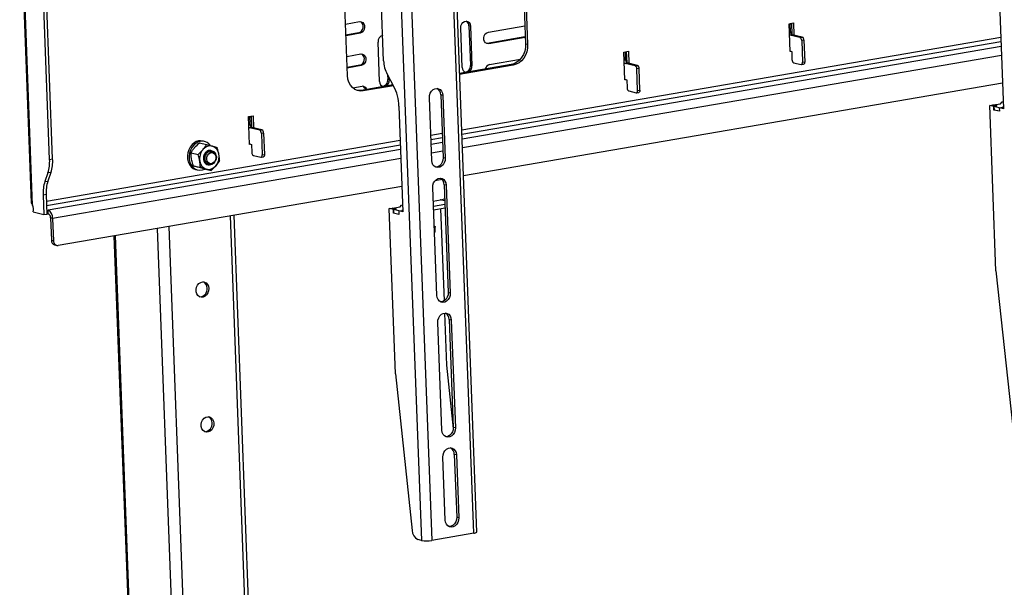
# Model space of a CAD drawing. Header units: millimetres. Extents: x -3222 to 6609, y -2907 to 878.
# Tile 5 of 25: x -2478 to -1941, y -449 to -139. Entities that reach past the tile are written whole.
import ezdxf

# ---------------------------------------------------------------- set-up
doc = ezdxf.new("R2010")
doc.units = ezdxf.units.MM

msp = doc.modelspace()

# ---------------------------------------------------------------- linework, layer by layer
at = {"color": 0, "linetype": 'Continuous', "lineweight": 25}
for p, q in [((-2228.7, -418.51), (-2252, 199.15)), ((-2282.21, 194.49), (-2258.91, -423.16)), ((-2276.64, 194.51), (-2253.34, -423.15)), ((-2230.41, -419.21), (-2253.71, 198.44)), ((-2205.45, -64.15), (-2202.12, -152.39)), ((-2204.3, -64.43), (-2200.98, -152.67)), ((-2478.12, -71.59), (-2471.81, -238.92)), ((-2471.05, -240.3), (-2477.43, -71.04)), ((-2299.26, -169.55), (-2302.59, -81.31)), ((-2279.56, -161.47), (-2282.31, -88.52)), ((-2461.78, -215.31), (-2466.09, -101)), ((-2460.14, -215.03), (-2464.45, -100.72)), ((-1943.57, -130.01), (-1941.39, -187.64)), ((-2300.32, -141.43), (-2292.68, -140.12)), ((-2236.71, -165.09), (-2237.52, -143.52)), ((-2232.2, -142.61), (-2233.06, -142.4)), ((-2233.06, -142.4), (-2232.25, -163.97)), ((-2232.2, -142.61), (-2231.39, -164.18)), ((-2222.39, -145.81), (-2202.5, -142.39)), ((-2058.38, -141.25), (-2055.92, -140.83)), ((-2057.81, -156.45), (-2058.38, -141.25)), ((-2057.58, -145.57), (-2057.75, -141.14)), ((-2057.04, -141.23), (-2057.74, -141.35)), ((-2057.03, -141.58), (-2057.72, -141.7)), ((-2057.05, -141.02), (-2056.82, -147.19)), ((-2055.92, -140.83), (-2055.67, -147.49)), ((-2293.3, -146.29), (-2300.1, -147.45)), ((-2292.44, -146.49), (-2300.08, -147.81)), ((-2292.44, -146.49), (-2293.3, -146.29)), ((-1942.86, -148.79), (-2236.97, -199.31)), ((-2202.53, -148.46), (-2223.01, -151.98)), ((-2202.26, -148.76), (-2222.15, -152.18)), ((-2202.27, -148.4), (-2202.53, -148.46)), ((-2202.27, -148.52), (-2202.53, -148.46)), ((-2058.21, -145.68), (-2057.58, -145.57)), ((-2056.66, -147.25), (-2057.89, -147.46)), ((-2052.4, -148.79), (-2057.89, -147.46)), ((-2051.17, -148.57), (-2056.66, -147.25)), ((-2052.4, -148.79), (-2051.17, -148.57)), ((-2050.25, -150.25), (-2051.48, -150.46)), ((-2050.25, -150.25), (-2049.81, -162.02)), ((-2281.76, -172.83), (-2282.57, -151.26)), ((-1942.77, -151.22), (-2236.88, -201.74)), ((-1942.68, -153.66), (-2236.79, -204.18)), ((-2223.01, -151.98), (-2223.45, -152.01)), ((-2222.15, -152.18), (-2223.01, -151.98)), ((-2200.98, -152.67), (-2202.12, -152.39)), ((-2051.48, -150.46), (-2051.04, -162.23)), ((-2299.66, -159.08), (-2292.01, -157.77)), ((-1942.49, -158.52), (-2236.6, -209.04)), ((-2221.73, -163.46), (-2204.9, -160.57)), ((-2148.48, -156.72), (-2146.02, -156.3)), ((-2147.9, -171.92), (-2148.48, -156.72)), ((-2148.31, -161.16), (-2147.51, -161.02)), ((-2147.51, -161.02), (-2147.68, -156.59)), ((-2147.15, -156.5), (-2146.92, -162.52)), ((-2146.02, -156.3), (-2145.77, -162.9)), ((-2057.81, -156.22), (-2056.93, -156.44)), ((-2057.27, -156.35), (-2057.81, -156.45)), ((-2056.93, -156.44), (-2056.76, -160.85)), ((-2292.63, -163.93), (-2299.43, -165.1)), ((-2291.77, -164.14), (-2299.42, -165.45)), ((-2291.77, -164.14), (-2292.63, -163.93)), ((-2209.94, -163.6), (-2238.13, -168.44)), ((-2208.8, -163.88), (-2238.12, -168.91)), ((-2231.39, -164.18), (-2232.25, -163.97)), ((-2208.8, -163.88), (-2209.94, -163.6)), ((-2146.6, -162.7), (-2147.82, -162.91)), ((-2142.33, -164.23), (-2147.82, -162.91)), ((-2141.1, -164.02), (-2146.6, -162.7)), ((-2142.33, -164.23), (-2141.1, -164.02)), ((-2140.19, -165.7), (-2141.41, -165.91)), ((-2140.97, -177.67), (-2141.41, -165.91)), ((-2139.74, -177.46), (-2140.19, -165.7)), ((-2055.85, -162.53), (-2051.84, -163.49)), ((-2051.64, -163.5), (-2050.41, -163.29)), ((-2051.04, -162.23), (-2049.81, -162.02)), ((-2277.62, -168.81), (-2274.1, -175.27)), ((-2277.39, -169.24), (-2277.29, -171.71)), ((-2276.43, -171.92), (-2277.29, -171.71)), ((-2276.47, -170.92), (-2276.43, -171.92)), ((-2147.91, -171.63), (-2146.86, -171.88)), ((-2147.21, -171.8), (-2147.9, -171.92)), ((-2146.86, -171.88), (-2146.7, -176.29)), ((-2296.38, -176.28), (-2291.35, -175.41)), ((-2274.42, -174.68), (-2291.85, -177.67)), ((-2274.19, -175.11), (-2290.7, -177.94)), ((-1941.92, -173.72), (-2236.03, -224.23)), ((-2290.7, -177.94), (-2291.85, -177.67)), ((-2253.33, -215.93), (-2254.62, -181.61)), ((-2247.25, -180.35), (-2248.4, -180.07)), ((-2248.4, -180.07), (-2247.1, -214.38)), ((-2247.25, -180.35), (-2245.96, -214.66)), ((-2145.78, -177.97), (-2141.77, -178.94)), ((-2141.58, -178.95), (-2140.35, -178.73)), ((-2140.97, -177.67), (-2139.74, -177.46)), ((-2271.19, -186.28), (-2269.02, -243.91)), ((-1948.89, -185.83), (-1947.26, -185.55)), ((-1945.49, -276.03), (-1948.89, -185.83)), ((-1946.63, -186.38), (-1948.89, -185.83)), ((-1944.99, -186.1), (-1947.26, -185.55)), ((-1947.08, -185.59), (-1942.99, -184.89)), ((-1947.08, -185.59), (-1944.94, -186.11)), ((-1946.63, -186.38), (-1944.99, -186.1)), ((-1946.56, -188.34), (-1946.63, -186.38)), ((-1944.94, -186.11), (-1946.58, -186.39)), ((-1943.71, -187.08), (-1946.58, -186.39)), ((-1946.58, -186.39), (-1946.5, -188.35)), ((-1944.99, -186.12), (-1944.99, -186.1)), ((-1943.71, -187.08), (-1942.07, -186.8)), ((-1943.71, -187.08), (-1943.64, -189.04)), ((-1943.66, -187.1), (-1942.02, -186.81)), ((-1943.66, -187.1), (-1943.58, -189.06)), ((-1941.39, -187.64), (-1943.66, -187.1)), ((-1942.99, -184.89), (-1942.13, -183.91)), ((-1942.13, -183.91), (-1941.54, -183.81)), ((-1942.07, -186.8), (-1941.42, -186.96)), ((-1942.07, -186.8), (-1942.07, -186.82)), ((-1941.42, -186.96), (-1942.02, -186.81)), ((-2353.24, -191.89), (-2350.78, -191.47)), ((-2352.67, -207.09), (-2353.24, -191.89)), ((-2352.36, -196.2), (-2352.52, -191.77)), ((-2351.9, -191.87), (-2352.52, -191.98)), ((-2351.89, -192.23), (-2352.5, -192.33)), ((-2351.91, -191.66), (-2351.68, -197.77)), ((-2350.78, -191.47), (-2350.53, -198.1)), ((-1946.56, -188.34), (-1946.5, -188.33)), ((-1943.58, -189.06), (-1946.56, -188.34)), ((-1943.64, -189.04), (-1946.5, -188.35)), ((-1943.64, -189.04), (-1943.58, -189.03)), ((-2353.07, -196.33), (-2352.36, -196.2)), ((-2351.44, -197.88), (-2352.67, -198.09)), ((-2347.18, -199.42), (-2352.67, -198.09)), ((-2345.95, -199.2), (-2351.44, -197.88)), ((-2347.18, -199.42), (-2345.95, -199.2)), ((-2345.03, -200.88), (-2346.26, -201.09)), ((-2346.26, -201.09), (-2345.82, -212.86)), ((-2345.03, -200.88), (-2344.59, -212.65)), ((-2247.6, -201.13), (-2253.85, -202.2)), ((-2247.51, -203.56), (-2253.75, -204.63)), ((-2270.48, -205.06), (-2463.58, -238.23)), ((-2270.39, -207.49), (-2463.49, -240.66)), ((-2380.06, -206.23), (-2376.2, -207.16)), ((-2377.27, -205.47), (-2378.19, -205.25)), ((-2376.2, -207.16), (-2372.95, -208.06)), ((-2352.68, -206.83), (-2351.71, -207.07)), ((-2352.05, -206.98), (-2352.67, -207.09)), ((-2351.71, -207.07), (-2351.54, -211.48)), ((-2247.42, -206), (-2253.66, -207.08)), ((-2270.3, -209.93), (-2462.58, -242.96)), ((-2270.12, -214.79), (-2460.14, -247.43)), ((-2384.65, -211.69), (-2380.8, -212.62)), ((-2380.8, -212.62), (-2378.17, -209.97)), ((-2372.83, -211.49), (-2372.92, -211.47)), ((-2350.63, -213.16), (-2346.62, -214.12)), ((-2346.42, -214.13), (-2345.19, -213.92)), ((-2345.82, -212.86), (-2344.59, -212.65)), ((-2247.23, -210.86), (-2253.48, -211.94)), ((-2245.96, -214.66), (-2247.1, -214.38)), ((-2461.78, -215.31), (-2460.14, -215.03)), ((-2383.4, -218.79), (-2379.55, -219.72)), ((-2377.56, -220.43), (-2380.82, -219.53)), ((-2375.33, -218.27), (-2374.91, -218.3)), ((-2375.32, -218.28), (-2375.23, -218.31)), ((-2369.11, -215.89), (-2371.07, -218.7)), ((-2462.74, -222.65), (-2464.4, -227.42)), ((-2461.1, -222.37), (-2462.76, -227.13)), ((-2461.1, -222.37), (-2462.74, -222.65)), ((-2381.93, -220.8), (-2381.02, -221.03)), ((-2377.56, -220.43), (-2373.7, -221.36)), ((-2373.7, -221.36), (-2376.29, -220.62)), ((-2464.4, -227.42), (-2462.76, -227.13)), ((-2269.54, -229.99), (-2457.11, -262.2)), ((-2250.55, -289.46), (-2252.77, -230.63)), ((-2247.67, -226.23), (-2251.46, -226.88)), ((-2245.4, -229.37), (-2246.55, -229.09)), ((-2246.55, -229.09), (-2244.33, -287.91)), ((-2245.4, -229.37), (-2243.18, -288.19)), ((-2463.72, -234.47), (-2465.36, -234.75)), ((-2465.36, -234.75), (-2464.96, -245.34)), ((-2463.72, -234.47), (-2463.32, -245.06)), ((-2274.71, -241.86), (-2270.61, -241.16)), ((-2270.61, -241.16), (-2269.75, -240.19)), ((-2269.75, -240.19), (-2269.16, -240.08)), ((-2252.49, -238.05), (-2248.5, -237.36)), ((-2246.14, -239.91), (-2252.38, -240.98)), ((-2248.67, -237.32), (-2247.03, -237.04)), ((-2248.67, -237.32), (-2248.67, -237.39)), ((-2246.41, -237.87), (-2248.67, -237.32)), ((-2246.35, -237.88), (-2248.5, -237.36)), ((-2246.24, -237.23), (-2247.03, -237.04)), ((-2246.22, -237.83), (-2246.41, -237.87)), ((-2246.22, -237.86), (-2246.35, -237.88)), ((-2470.81, -243.93), (-2464.96, -245.34)), ((-2464.96, -245.34), (-2463.32, -245.06)), ((-2463.4, -243.06), (-2463.31, -243.08)), ((-2463.32, -245.02), (-2463.24, -245.04)), ((-2463.31, -243.08), (-2462.58, -242.96)), ((-2463.31, -243.08), (-2463.24, -245.04)), ((-2463.24, -245.04), (-2462.5, -244.92)), ((-2462.5, -244.92), (-2462.58, -242.96)), ((-2336.17, -960.92), (-2363.13, -246.06)), ((-2334.17, -961.08), (-2361.15, -245.72)), ((-2276.52, -242.1), (-2274.88, -241.82)), ((-2273.12, -332.3), (-2276.52, -242.1)), ((-2274.26, -242.65), (-2276.52, -242.1)), ((-2272.62, -242.37), (-2274.88, -241.82)), ((-2274.71, -241.86), (-2272.56, -242.38)), ((-2274.26, -242.65), (-2272.62, -242.37)), ((-2274.18, -244.61), (-2274.26, -242.65)), ((-2272.56, -242.38), (-2274.2, -242.66)), ((-2271.34, -243.35), (-2274.2, -242.66)), ((-2274.2, -242.66), (-2274.12, -244.62)), ((-2274.18, -244.61), (-2274.13, -244.6)), ((-2271.21, -245.33), (-2274.18, -244.61)), ((-2271.26, -245.31), (-2274.12, -244.62)), ((-2272.62, -242.39), (-2272.62, -242.37)), ((-2271.34, -243.35), (-2269.7, -243.07)), ((-2271.34, -243.35), (-2271.26, -245.31)), ((-2271.28, -243.37), (-2269.64, -243.09)), ((-2271.28, -243.37), (-2271.21, -245.33)), ((-2269.02, -243.91), (-2271.28, -243.37)), ((-2271.26, -245.31), (-2271.21, -245.3)), ((-2269.7, -243.07), (-2269.04, -243.23)), ((-2269.7, -243.07), (-2269.7, -243.09)), ((-2269.04, -243.23), (-2269.64, -243.09)), ((-2246.06, -241.87), (-2252.31, -242.94)), ((-2248.48, -242.29), (-2246.59, -292.47)), ((-2460.14, -247.43), (-2461.28, -247.15)), ((-2461.28, -247.15), (-2460.82, -259.41)), ((-2460.14, -247.43), (-2459.68, -259.69)), ((-2349.65, -1495.04), (-2396.55, -251.8)), ((-2251.36, -254.33), (-2251.44, -252.05)), ((-2426.71, -256.98), (-2380.24, -1488.95)), ((-2379.41, -1489.43), (-2425.91, -256.85)), ((-2356.06, -1495.06), (-2402.91, -252.9)), ((-2251.79, -255.09), (-2251.85, -255.13)), ((-2460.82, -259.41), (-2459.68, -259.69)), ((-2459.07, -261.9), (-2457.92, -262.18)), ((-1945.49, -276.03), (-1936.34, -361.4)), ((-2243.18, -288.19), (-2244.33, -287.91)), ((-2246.34, -299.1), (-2245.27, -327.52)), ((-2247.78, -362.99), (-2250, -304.16)), ((-2242.63, -302.9), (-2243.77, -302.62)), ((-2243.77, -302.62), (-2241.55, -361.44)), ((-2242.63, -302.9), (-2240.41, -361.72)), ((-2245.27, -327.52), (-2241.57, -362.04)), ((-2273.12, -332.3), (-2263.96, -417.67)), ((-2240.41, -361.72), (-2241.55, -361.44)), ((-2245.93, -412.01), (-2247.23, -377.69)), ((-2239.85, -376.43), (-2241, -376.15)), ((-2241, -376.15), (-2239.71, -410.46)), ((-2239.85, -376.43), (-2238.56, -410.74)), ((-2238.56, -410.74), (-2239.71, -410.46)), ((-2258.91, -423.16), (-2260.96, -422.66)), ((-2230.41, -419.21), (-2253.34, -423.15))]:
    msp.add_line(p, q, dxfattribs=at)
at = {"color": 0, "linetype": 'Continuous', "lineweight": 25, "flags": 128}
for points in [[(-2292.68, -140.12), (-2291.76, -140.16), (-2290.94, -140.57), (-2290.31, -141.32), (-2289.96, -142.3), (-2289.92, -143.41), (-2290.19, -144.5), (-2290.76, -145.45), (-2291.53, -146.14), (-2292.44, -146.49)], [(-2237.52, -143.52), (-2237.4, -142.41), (-2236.98, -141.37), (-2236.3, -140.54), (-2235.44, -140.01), (-2234.52, -139.85), (-2233.63, -140.08), (-2232.9, -140.67), (-2232.4, -141.55), (-2232.2, -142.61)], [(-2222.15, -152.18), (-2223.07, -152.15), (-2223.89, -151.73), (-2224.52, -150.98), (-2224.87, -150), (-2224.92, -148.89), (-2224.64, -147.8), (-2224.08, -146.85), (-2223.3, -146.16), (-2222.39, -145.81)], [(-2057.89, -147.46), (-2058.06, -147.39), (-2058.15, -147.33)], [(-2202.12, -152.39), (-2202.21, -154.33), (-2202.6, -156.25), (-2203.3, -158.07), (-2204.26, -159.73), (-2205.45, -161.17), (-2206.84, -162.32), (-2208.35, -163.14), (-2209.94, -163.6)], [(-2200.98, -152.67), (-2201.06, -154.61), (-2201.46, -156.53), (-2202.15, -158.35), (-2203.11, -160.01), (-2204.31, -161.44), (-2205.69, -162.59), (-2207.21, -163.41), (-2208.8, -163.88)], [(-2292.01, -157.77), (-2291.1, -157.8), (-2290.27, -158.22), (-2289.65, -158.96), (-2289.29, -159.95), (-2289.25, -161.06), (-2289.53, -162.15), (-2290.09, -163.1), (-2290.87, -163.79), (-2291.77, -164.14)], [(-2051.84, -163.49), (-2051.68, -163.5), (-2051.52, -163.46), (-2051.37, -163.36), (-2051.25, -163.21), (-2051.15, -163.01), (-2051.08, -162.77), (-2051.04, -162.51), (-2051.04, -162.23)], [(-2049.81, -162.02), (-2049.82, -162.3), (-2049.85, -162.56), (-2049.92, -162.8), (-2050.02, -163), (-2050.15, -163.15), (-2050.29, -163.25), (-2050.41, -163.29)], [(-2290.7, -177.94), (-2292.31, -178.03), (-2293.86, -177.74), (-2295.31, -177.07), (-2296.6, -176.07), (-2297.68, -174.76), (-2298.5, -173.19), (-2299.03, -171.43), (-2299.26, -169.55)], [(-2254.62, -181.61), (-2254.52, -180.34), (-2254.13, -179.13), (-2253.48, -178.06), (-2252.62, -177.23), (-2251.63, -176.7), (-2250.58, -176.52), (-2249.56, -176.7), (-2248.65, -177.23), (-2247.93, -178.06), (-2247.45, -179.13), (-2247.25, -180.35)], [(-2291.85, -177.67), (-2293.45, -177.75), (-2293.98, -177.7)], [(-2141.77, -178.94), (-2141.61, -178.95), (-2141.45, -178.9), (-2141.31, -178.8), (-2141.18, -178.65), (-2141.08, -178.46), (-2141.01, -178.22), (-2140.98, -177.96), (-2140.97, -177.67)], [(-2139.74, -177.46), (-2139.75, -177.75), (-2139.79, -178.01), (-2139.86, -178.25), (-2139.95, -178.44), (-2140.08, -178.59), (-2140.22, -178.69), (-2140.35, -178.73)], [(-2382.83, -206.21), (-2384.05, -207.23), (-2385.07, -208.53), (-2385.87, -210.04), (-2386.39, -211.69), (-2386.61, -213.4), (-2386.53, -215.09), (-2386.14, -216.69), (-2385.47, -218.11), (-2384.55, -219.3), (-2383.42, -220.19), (-2382.13, -220.75), (-2381.93, -220.8)], [(-2381.92, -206.43), (-2383.13, -207.46), (-2384.16, -208.75), (-2384.95, -210.26), (-2385.47, -211.91), (-2385.69, -213.62), (-2385.61, -215.31), (-2385.23, -216.91), (-2384.56, -218.33), (-2383.64, -219.52), (-2382.5, -220.41), (-2381.21, -220.97), (-2379.83, -221.17), (-2378.41, -221), (-2377.15, -220.53)], [(-2373.38, -210.54), (-2374.07, -210.39), (-2375.04, -210.48), (-2375.98, -210.91), (-2376.8, -211.65), (-2377.43, -212.63), (-2377.8, -213.76), (-2377.89, -214.94), (-2377.7, -216.07), (-2377.22, -217.04), (-2376.52, -217.77), (-2376.11, -218.02)], [(-2371.03, -214), (-2371.1, -215.05), (-2371.45, -216.05), (-2372.06, -216.87), (-2372.84, -217.42), (-2373.71, -217.63), (-2374.56, -217.48), (-2375.28, -216.97), (-2375.79, -216.18), (-2376.03, -215.2), (-2375.97, -214.15), (-2375.61, -213.15), (-2375, -212.33), (-2374.22, -211.78), (-2373.35, -211.57), (-2372.51, -211.72), (-2371.79, -212.23), (-2371.27, -213.02), (-2371.03, -214)], [(-2346.62, -214.12), (-2346.45, -214.13), (-2346.3, -214.09), (-2346.15, -213.99), (-2346.03, -213.84), (-2345.93, -213.64), (-2345.86, -213.4), (-2345.82, -213.14), (-2345.82, -212.86)], [(-2344.59, -212.65), (-2344.59, -212.93), (-2344.63, -213.19), (-2344.7, -213.43), (-2344.8, -213.63), (-2344.92, -213.78), (-2345.07, -213.88), (-2345.19, -213.92)], [(-2245.96, -214.66), (-2246.06, -215.93), (-2246.45, -217.15), (-2247.1, -218.21), (-2247.96, -219.04), (-2248.95, -219.57), (-2250, -219.75), (-2251.02, -219.57), (-2251.93, -219.04), (-2252.65, -218.21), (-2253.13, -217.14), (-2253.33, -215.93)], [(-2247.1, -214.38), (-2247.2, -215.65), (-2247.6, -216.87), (-2248.25, -217.94), (-2249.1, -218.77), (-2250.1, -219.29), (-2251.15, -219.47), (-2251.25, -219.47)], [(-2252.77, -230.63), (-2252.67, -229.36), (-2252.28, -228.15), (-2251.63, -227.08), (-2250.77, -226.25), (-2249.78, -225.72), (-2248.73, -225.54), (-2247.71, -225.72), (-2246.8, -226.25), (-2246.08, -227.08), (-2245.6, -228.15), (-2245.4, -229.37)], [(-2251.98, -251.59), (-2251.83, -251.66), (-2251.48, -251.93), (-2251.5, -252.22), (-2251.9, -252.52), (-2251.95, -252.54)], [(-2374.95, -285.68), (-2375.06, -286.94), (-2375.47, -288.13), (-2376.14, -289.17), (-2377.01, -289.94), (-2378.01, -290.39), (-2379.05, -290.48), (-2380.03, -290.19), (-2380.88, -289.55), (-2381.5, -288.63), (-2381.85, -287.49), (-2381.9, -286.25), (-2381.64, -285.01), (-2381.09, -283.89), (-2380.31, -282.97), (-2379.36, -282.35), (-2378.33, -282.08), (-2377.31, -282.18), (-2376.38, -282.65), (-2375.64, -283.44), (-2375.15, -284.48), (-2374.95, -285.68)], [(-2243.18, -288.19), (-2243.29, -289.46), (-2243.68, -290.68), (-2244.33, -291.74), (-2245.19, -292.57), (-2246.18, -293.1), (-2247.23, -293.28), (-2248.25, -293.1), (-2249.16, -292.57), (-2249.88, -291.74), (-2250.36, -290.67), (-2250.55, -289.46)], [(-2244.33, -287.91), (-2244.43, -289.18), (-2244.82, -290.4), (-2245.47, -291.47), (-2246.33, -292.3), (-2247.32, -292.82), (-2248.37, -293), (-2248.48, -293)], [(-2250, -304.16), (-2249.9, -302.89), (-2249.5, -301.68), (-2248.85, -300.61), (-2248, -299.78), (-2247, -299.25), (-2245.95, -299.07), (-2244.93, -299.25), (-2244.03, -299.78), (-2243.3, -300.61), (-2242.82, -301.68), (-2242.63, -302.9)], [(-2372.18, -359.21), (-2372.28, -360.47), (-2372.69, -361.66), (-2373.36, -362.7), (-2374.24, -363.47), (-2375.24, -363.92), (-2376.28, -364.01), (-2377.26, -363.72), (-2378.1, -363.08), (-2378.73, -362.16), (-2379.08, -361.02), (-2379.12, -359.78), (-2378.86, -358.54), (-2378.32, -357.42), (-2377.53, -356.5), (-2376.58, -355.88), (-2375.55, -355.61), (-2374.53, -355.71), (-2373.61, -356.18), (-2372.87, -356.97), (-2372.38, -358.01), (-2372.18, -359.21)], [(-2240.41, -361.72), (-2240.51, -362.99), (-2240.9, -364.21), (-2241.56, -365.27), (-2242.41, -366.1), (-2243.41, -366.63), (-2244.46, -366.81), (-2245.47, -366.63), (-2246.38, -366.1), (-2247.11, -365.27), (-2247.58, -364.2), (-2247.78, -362.99)], [(-2241.55, -361.44), (-2241.66, -362.71), (-2242.05, -363.93), (-2242.7, -365), (-2243.56, -365.83), (-2244.55, -366.35), (-2245.6, -366.53), (-2245.71, -366.53)], [(-2247.23, -377.69), (-2247.12, -376.42), (-2246.73, -375.21), (-2246.08, -374.14), (-2245.22, -373.31), (-2244.23, -372.78), (-2243.18, -372.6), (-2242.16, -372.78), (-2241.25, -373.31), (-2240.53, -374.14), (-2240.05, -375.21), (-2239.85, -376.43)], [(-2238.56, -410.74), (-2238.66, -412.01), (-2239.06, -413.23), (-2239.71, -414.29), (-2240.56, -415.12), (-2241.56, -415.65), (-2242.61, -415.83), (-2243.63, -415.65), (-2244.53, -415.12), (-2245.26, -414.29), (-2245.74, -413.22), (-2245.93, -412.01)], [(-2239.71, -410.46), (-2239.81, -411.73), (-2240.2, -412.95), (-2240.85, -414.02), (-2241.71, -414.85), (-2242.7, -415.37), (-2243.75, -415.55), (-2243.86, -415.55)]]:
    msp.add_lwpolyline(points, dxfattribs=at)
at = {"color": 0, "linetype": 'Continuous', "lineweight": 25}
for centre, radius, start, end in [((-2294.15, -142.95), 3.44, 284.2724, 56.3234), ((-2235.84, -142.31), 2.79, 358.1264, 62.1305), ((-2279.18, -150.92), 3.41, 105.3572, 185.7907), ((-2055.82, -145.7), 1.77, 175.8386, 241.3426), ((-2053.24, -150.33), 1.77, 355.8386, 61.3426), ((-2052.01, -150.12), 1.77, 355.8386, 61.3426), ((-2293.48, -160.6), 3.44, 284.2724, 56.3234), ((-2145.75, -161.15), 1.77, 175.8386, 241.3426), ((-2055, -160.98), 1.77, 175.8386, 241.3426), ((-2262.58, -160.91), 16.99, 181.8943, 207.7052), ((-2234.05, -165.23), 2.67, 177.1429, 258.1695), ((-2235.53, -164.36), 3.3, 275.1643, 6.7084), ((-2235.03, -164.41), 3.65, 298.8605, 3.5877), ((-2220.91, -166.67), 3.32, 104.2904, 169.1317), ((-2147.57, -162.07), 0.872, 218.6156, 253.1213), ((-2143.18, -165.78), 1.77, 355.8386, 61.3426), ((-2141.95, -165.57), 1.77, 355.8386, 61.3426), ((-2280.57, -172.09), 3.3, 275.1643, 6.7084), ((-2291.04, -177.77), 2.37, 15.4384, 97.5175), ((-2292.13, -177.75), 2.66, 10.3558, 62.6606), ((-2279.1, -172.96), 2.67, 177.1429, 258.1695), ((-2280.08, -172.14), 3.65, 298.8605, 3.5877), ((-2296.66, -187.12), 25.48, 1.8943, 27.7052), ((-2252.33, -179.99), 3.94, 358.8669, 61.7566), ((-2144.93, -176.42), 1.77, 175.8386, 241.3426), ((-2352.44, -197.31), 0.816, 225.6675, 253.7622), ((-2350.6, -196.33), 1.77, 175.8386, 241.3426), ((-2348.02, -200.96), 1.77, 355.8386, 61.3426), ((-2346.79, -200.75), 1.77, 355.8386, 61.3426), ((-2379.45, -210.89), 5.78, 77.3919, 125.9021), ((-2378.6, -210.93), 5.59, 36.5687, 126.3933), ((-2374.08, -213.03), 5.1, 77.1488, 143.1201), ((-2374.63, -213.05), 5.27, 6.8045, 71.3469), ((-2372.13, -214.94), 7.82, 140.5443, 189.6275), ((-2374.5, -213.9), 3.7, 3.3129, 48.0067), ((-2377.11, -213.73), 7.82, 320.5443, 9.6275), ((-2349.78, -211.61), 1.77, 175.8386, 241.3426), ((-2482.1, -216.38), 20.35, 342.0544, 3.0148), ((-2480.46, -216.1), 20.35, 342.0544, 3.0148), ((-2374.61, -215.63), 5.27, 186.8045, 251.3469), ((-2375.16, -215.64), 5.1, 257.1488, 323.1201), ((-2250.48, -229.01), 3.94, 358.8669, 61.7566), ((-2445.04, -233.68), 20.35, 162.0544, 183.0148), ((-2443.4, -233.4), 20.35, 162.0544, 183.0148), ((-2475.33, -242.41), 4.77, 341.3494, 26.164), ((-2464.83, -247.09), 4.71, 355.8386, 61.3426), ((-2463.63, -246.98), 2.35, 355.8386, 61.3426), ((-2252.13, -254.05), 0.82, 288.8671, 339.8367), ((-2458.28, -259.49), 2.54, 178.2413, 251.9997), ((-2457.33, -259.86), 2.35, 175.7149, 275.3876), ((-2379.55, -285.37), 3.68, 358.611, 63.472), ((-2380.14, -285.96), 4.31, 273.5847, 6.6884), ((-2247.71, -302.54), 3.94, 358.8669, 61.7566), ((-2377.37, -359.49), 4.31, 273.5847, 6.6884), ((-2376.77, -358.9), 3.68, 358.611, 63.472), ((-2244.94, -376.07), 3.94, 358.8669, 61.7566), ((-2258.38, -417.71), 5.58, 179.5969, 242.4788), ((-2230.36, -416.92), 2.29, 268.6361, 316.0999), ((-2256.16, -407.01), 16.38, 260.3289, 279.8972)]:
    msp.add_arc(centre, radius, start, end, dxfattribs=at)
for points, knots in [([(-2384.65, -211.69), (-2384.37, -211.23), (-2383.81, -210.29), (-2383.06, -209.35), (-2382.69, -208.88)], [0, 0, 0, 0, 0.495458, 1, 1, 1, 1]), ([(-2382.69, -208.88), (-2382.63, -208.82), (-2381.85, -207.9), (-2380.92, -207.03), (-2380.06, -206.23)], [0, 0, 0, 0, 0.070215, 1, 1, 1, 1]), ([(-2378.17, -209.97), (-2378.11, -209.91), (-2377.34, -208.98), (-2376.75, -208.04), (-2376.2, -207.16)], [0, 0, 0, 0, 0.070215, 1, 1, 1, 1]), ([(-2372.95, -208.06), (-2372.88, -208.08), (-2372.36, -208.22), (-2371.44, -208.48), (-2370.72, -208.69), (-2370.36, -208.8)], [0, 0, 0, 0, 0.070077, 0.530778, 1, 1, 1, 1]), ([(-2369.4, -212.42), (-2369.46, -212.1), (-2369.61, -211.34), (-2369.93, -210.12), (-2370.21, -209.24), (-2370.36, -208.8)], [0, 0, 0, 0, 0.268407, 0.632373, 1, 1, 1, 1]), ([(-2384.36, -215.16), (-2384.41, -214.84), (-2384.61, -213.64), (-2384.63, -212.52), (-2384.65, -211.69)], [0, 0, 0, 0, 0.268634, 1, 1, 1, 1]), ([(-2379.84, -216.25), (-2379.9, -215.93), (-2380.13, -214.72), (-2380.51, -213.51), (-2380.8, -212.62)], [0, 0, 0, 0, 0.268634, 1, 1, 1, 1]), ([(-2373.82, -210.5), (-2374.02, -210.44), (-2374.68, -210.22), (-2375.97, -210.71), (-2377.22, -212.01), (-2377.89, -213.9), (-2377.79, -215.74), (-2377.1, -217.14), (-2376.25, -218.02), (-2375.56, -218.13), (-2375.29, -218.17)], [0, 0, 0, 0, 0.062587, 0.214446, 0.371912, 0.523736, 0.681015, 0.801438, 0.923094, 1, 1, 1, 1]), ([(-2371.59, -216.4), (-2371.75, -216.71), (-2372.17, -217.49), (-2373.31, -218.19), (-2374.72, -218.51), (-2376.18, -218.05), (-2377.32, -216.8), (-2377.84, -215), (-2377.59, -213.04), (-2376.69, -211.46), (-2375.51, -210.59), (-2374.47, -210.26), (-2373.92, -210.47), (-2373.74, -210.54)], [0, 0, 0, 0, 0.060102, 0.151353, 0.239238, 0.347864, 0.453176, 0.560984, 0.671673, 0.782543, 0.871256, 0.956706, 1, 1, 1, 1]), ([(-2372.3, -211.71), (-2372.06, -211.87), (-2371.58, -212.2), (-2371.12, -213.05), (-2370.91, -214.07), (-2371.01, -215.19), (-2371.41, -216.25), (-2372.07, -217.16), (-2372.95, -217.8), (-2373.93, -218.08), (-2374.92, -217.99), (-2375.81, -217.5), (-2376.5, -216.67), (-2376.92, -215.58), (-2377.01, -214.35), (-2376.75, -213.11), (-2376.17, -211.99), (-2375.34, -211.13), (-2374.33, -210.62), (-2373.27, -210.54), (-2372.5, -210.8), (-2372.12, -211.08), (-2372.02, -211.15)], [0, 0, 0, 0, 0.046308, 0.092586, 0.140278, 0.18851, 0.236722, 0.286039, 0.336194, 0.386338, 0.437289, 0.489367, 0.541441, 0.594034, 0.648036, 0.702037, 0.75628, 0.812206, 0.868132, 0.924032, 0.981882, 1, 1, 1, 1]), ([(-2370.81, -213.68), (-2370.88, -213.34), (-2371.02, -212.6), (-2371.62, -211.71), (-2372.45, -211.22), (-2373.39, -211.14), (-2373.98, -211.46), (-2374.29, -211.63)], [0, 0, 0, 0, 0.182107, 0.396994, 0.603431, 0.792185, 1, 1, 1, 1]), ([(-2374.29, -211.63), (-2373.88, -211.46), (-2373.4, -211.27), (-2373, -211.48), (-2372.94, -211.51)], [0, 0, 0, 0, 0.867772, 1, 1, 1, 1]), ([(-2374.29, -211.63), (-2374.21, -211.6), (-2374.04, -211.53), (-2373.79, -211.46), (-2373.53, -211.43), (-2373.27, -211.42), (-2373.02, -211.45), (-2372.77, -211.5), (-2372.53, -211.58), (-2372.37, -211.67), (-2372.3, -211.71)], [0, 0, 0, 0, 0.124338, 0.248676, 0.373014, 0.497352, 0.62169, 0.746028, 0.872375, 1, 1, 1, 1]), ([(-2370.81, -213.68), (-2370.81, -214.37), (-2370.82, -215.26), (-2371.3, -215.97), (-2371.42, -216.13)], [0, 0, 0, 0, 0.766973, 1, 1, 1, 1]), ([(-2369.11, -215.89), (-2369.11, -215.61), (-2369.12, -214.5), (-2369.28, -213.31), (-2369.4, -212.42)], [0, 0, 0, 0, 0.257551, 1, 1, 1, 1]), ([(-2383.4, -218.79), (-2383.51, -218.48), (-2383.91, -217.28), (-2384.17, -216.06), (-2384.36, -215.16)], [0, 0, 0, 0, 0.257551, 1, 1, 1, 1]), ([(-2380.82, -219.53), (-2380.88, -219.51), (-2381.87, -219.23), (-2382.66, -219), (-2383.4, -218.79)], [0, 0, 0, 0, 0.070215, 1, 1, 1, 1]), ([(-2379.55, -219.72), (-2379.55, -219.43), (-2379.56, -218.32), (-2379.72, -217.13), (-2379.84, -216.25)], [0, 0, 0, 0, 0.257551, 1, 1, 1, 1]), ([(-2376.29, -220.62), (-2376.36, -220.6), (-2377.35, -220.32), (-2378.49, -220.01), (-2379.55, -219.72)], [0, 0, 0, 0, 0.070215, 1, 1, 1, 1]), ([(-2371.07, -218.7), (-2371.13, -218.77), (-2371.91, -219.69), (-2372.84, -220.55), (-2373.7, -221.36)], [0, 0, 0, 0, 0.070215, 1, 1, 1, 1]), ([(-2471.79, -238.92), (-2471.79, -238.95), (-2471.81, -239.05), (-2471.67, -239.34), (-2471.4, -239.76), (-2471.16, -240.13), (-2471.05, -240.3)], [0, 0, 0, 0, 0.102802, 0.415926, 0.716255, 1, 1, 1, 1]), ([(-2251.92, -255.16), (-2251.88, -255.14), (-2251.7, -255.06), (-2251.52, -254.86), (-2251.31, -254.51), (-2251.37, -254.34), (-2251.37, -254.32)], [0, 0, 0, 0, 0.110499, 0.544975, 0.944853, 1, 1, 1, 1])]:
    msp.add_open_spline(points, degree=3, knots=knots, dxfattribs=at)

doc.saveas('drawing.dxf')
